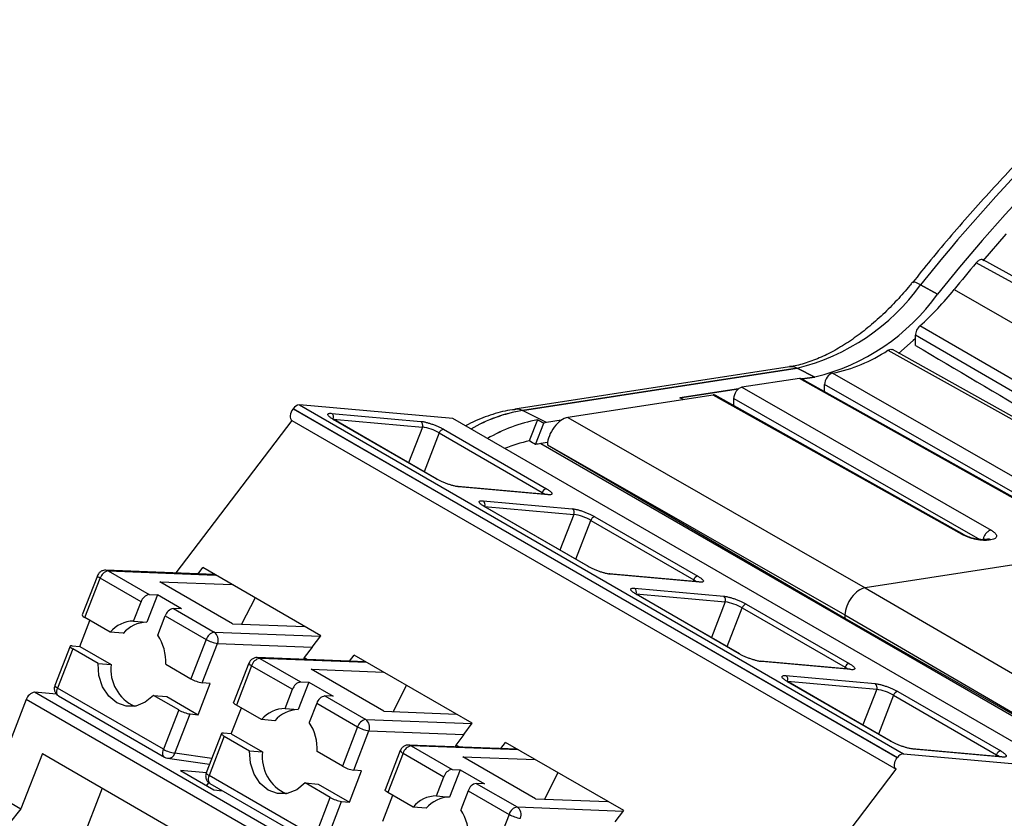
# Model space of a CAD drawing. Header units: millimetres. Extents: x 10 to 410, y 10 to 314.
# Tile 28 of 31: x 335 to 358, y 267 to 285. Entities that reach past the tile are written whole.
import ezdxf

# ---------------------------------------------------------------- set-up
doc = ezdxf.new("R2010")
doc.units = ezdxf.units.MM
doc.header["$LTSCALE"] = 1.5

msp = doc.modelspace()

# ---------------------------------------------------------------- linework, layer by layer
for p, q in [((362.822, 276.238), (356.899, 279.498)), ((355.408, 279.038), (355.406, 279.036)), ((355.408, 279.038), (355.406, 279.036)), ((355.999, 278.766), (355.602, 278.986)), ((355.602, 278.986), (355.999, 278.766)), ((356.386, 278.873), (363.462, 274.815)), ((361.405, 274.653), (355.585, 278.025)), ((361.3, 274.434), (355.481, 277.807)), ((355.481, 277.57), (355.481, 277.807)), ((354.838, 277.456), (360.758, 274.158)), ((352.541, 277.07), (346.127, 276.078)), ((352.541, 277.07), (346.127, 276.078)), ((346.307, 276.047), (352.72, 277.04)), ((352.72, 277.04), (346.307, 276.047)), ((352.72, 277.04), (353.135, 276.832)), ((353.135, 276.832), (352.72, 277.04)), ((352.772, 276.801), (351.428, 276.593)), ((358.694, 273.482), (352.772, 276.801)), ((358.744, 273.475), (352.823, 276.793)), ((352.835, 276.786), (353.135, 276.832)), ((353.135, 276.832), (352.835, 276.786)), ((359.369, 273.587), (353.547, 276.921)), ((349.984, 276.344), (351.353, 276.556)), ((351.353, 276.556), (349.984, 276.344)), ((351.428, 276.593), (357.247, 273.259)), ((353.359, 276.492), (353.359, 276.659)), ((359.104, 273.366), (353.359, 276.659)), ((350.758, 276.412), (347.364, 275.887)), ((350.063, 276.305), (349.984, 276.344)), ((356.573, 273.154), (350.758, 276.412)), ((356.623, 273.147), (350.808, 276.405)), ((351.238, 276.164), (351.238, 276.329)), ((351.238, 276.329), (356.983, 273.038)), ((340.953, 276.092), (340.95, 276.087)), ((355.057, 267.944), (340.95, 276.087)), ((340.953, 276.092), (355.06, 267.949)), ((341.1, 276.18), (355.206, 268.036)), ((344.68, 275.86), (341.1, 276.18)), ((341.853, 275.983), (343.935, 275.797)), ((358.787, 267.716), (344.68, 275.86)), ((346.866, 275.768), (346.307, 276.047)), ((346.866, 275.768), (346.307, 276.047)), ((347.364, 275.887), (354.308, 271.912)), ((340.925, 275.818), (338.215, 272.259)), ((340.925, 275.818), (355.032, 267.675)), ((341.888, 275.851), (343.97, 275.665)), ((344.295, 274.454), (341.89, 275.842)), ((344.309, 274.449), (341.905, 275.837)), ((343.97, 275.665), (343.647, 274.832)), ((346.658, 275.83), (346.467, 275.339)), ((346.61, 275.257), (346.804, 275.758)), ((346.61, 275.257), (346.804, 275.758)), ((346.658, 275.83), (346.804, 275.758)), ((346.804, 275.758), (346.658, 275.83)), ((347.209, 275.821), (346.866, 275.768)), ((347.209, 275.821), (346.866, 275.768)), ((344.366, 275.526), (344.014, 274.62)), ((344.366, 275.526), (346.77, 274.138)), ((344.462, 275.612), (346.867, 274.224)), ((346.894, 275.302), (346.732, 275.277)), ((346.732, 275.277), (360.484, 267.338)), ((346.889, 275.251), (353.833, 271.276)), ((346.889, 275.251), (346.889, 275.25)), ((346.889, 275.25), (353.83, 271.199)), ((346.878, 274.091), (344.796, 274.277)), ((346.904, 274.083), (344.822, 274.269)), ((346.756, 274.102), (346.77, 274.138)), ((345.388, 273.942), (347.47, 273.756)), ((345.423, 273.81), (347.505, 273.624)), ((347.83, 272.413), (345.426, 273.801)), ((347.845, 272.408), (345.441, 273.796)), ((347.505, 273.624), (347.182, 272.791)), ((347.998, 273.571), (350.402, 272.183)), ((347.55, 272.579), (347.901, 273.485)), ((347.901, 273.485), (350.305, 272.097)), ((360.608, 272.887), (354.308, 271.912)), ((357.167, 273.046), (357.128, 273.04)), ((357.245, 273.031), (357.206, 273.025)), ((336.384, 272.194), (336.028, 271.277)), ((339.114, 272.225), (336.578, 272.322)), ((336.637, 272.304), (337.591, 271.753)), ((336.637, 272.304), (339.142, 272.209)), ((338.734, 272.24), (338.843, 272.382)), ((341.6, 270.79), (338.843, 272.382)), ((350.414, 272.05), (348.331, 272.236)), ((350.44, 272.042), (348.358, 272.228)), ((336.092, 271.215), (336.448, 272.133)), ((337.403, 271.582), (336.448, 272.133)), ((337.842, 272.049), (339.531, 271.985)), ((339.539, 271.069), (337.842, 272.049)), ((350.305, 272.097), (350.291, 272.061)), ((337.783, 271.746), (337.535, 271.108)), ((337.591, 271.753), (337.783, 271.746)), ((338.349, 271.419), (337.783, 271.746)), ((348.924, 271.901), (351.006, 271.715)), ((348.959, 271.769), (351.041, 271.583)), ((351.366, 270.372), (348.961, 271.76)), ((351.38, 270.367), (348.976, 271.755)), ((354.308, 271.912), (361.365, 267.805)), ((337.229, 271.135), (337.403, 271.582)), ((340.065, 271.676), (339.749, 271.061)), ((351.041, 271.583), (350.718, 270.75)), ((351.533, 271.53), (353.938, 270.142)), ((338.157, 271.427), (339.112, 270.876)), ((338.349, 271.419), (338.157, 271.427)), ((351.085, 270.538), (351.437, 271.444)), ((351.437, 271.444), (353.841, 270.056)), ((353.833, 271.276), (353.83, 271.199)), ((353.833, 271.276), (360.554, 267.364)), ((335.974, 270.541), (336.209, 271.148)), ((336.681, 270.875), (336.092, 271.215)), ((337.229, 271.135), (337.535, 271.108)), ((337.795, 270.808), (337.968, 271.255)), ((337.968, 271.255), (338.923, 270.704)), ((339.539, 271.069), (341.228, 271.005)), ((353.83, 271.199), (360.549, 267.362)), ((336.988, 270.848), (336.681, 270.875)), ((339.112, 270.876), (341.594, 270.781)), ((338.923, 270.704), (338.567, 269.787)), ((338.831, 269.694), (339.187, 270.611)), ((339.187, 270.611), (341.4, 270.527)), ((341.4, 270.527), (341.6, 270.79)), ((335.745, 270.548), (335.389, 269.63)), ((335.809, 270.486), (335.453, 269.569)), ((335.79, 270.557), (335.974, 270.541)), ((336.399, 270.146), (335.809, 270.486)), ((335.974, 270.541), (336.705, 270.119)), ((341.4, 270.527), (341.213, 270.281)), ((342.27, 270.199), (342.378, 270.341)), ((345.136, 268.749), (342.378, 270.341)), ((336.399, 270.146), (336.705, 270.119)), ((337.978, 270.127), (338.567, 269.787)), ((339.919, 270.153), (339.564, 269.236)), ((342.649, 270.184), (340.114, 270.281)), ((340.172, 270.263), (341.127, 269.712)), ((342.677, 270.168), (340.172, 270.263)), ((341.213, 270.281), (341.197, 270.239)), ((341.213, 270.281), (341.292, 270.236)), ((353.949, 270.009), (351.867, 270.195)), ((353.975, 270), (351.893, 270.187)), ((339.983, 270.092), (339.628, 269.174)), ((339.983, 270.092), (340.938, 269.541)), ((341.377, 270.008), (343.066, 269.944)), ((343.074, 269.028), (341.377, 270.008)), ((353.841, 270.056), (353.827, 270.02)), ((338.732, 268.949), (339.014, 269.678)), ((339.014, 269.678), (338.831, 269.694)), ((341.319, 269.705), (341.071, 269.067)), ((341.127, 269.712), (341.319, 269.705)), ((341.319, 269.705), (341.884, 269.378)), ((352.459, 269.86), (354.541, 269.674)), ((352.494, 269.728), (354.577, 269.542)), ((354.901, 268.331), (352.497, 269.719)), ((354.916, 268.326), (352.512, 269.714)), ((349.022, 261.329), (334.915, 269.473)), ((335.429, 269.427), (334.915, 269.473)), ((337.928, 268.14), (335.453, 269.569)), ((340.765, 269.094), (340.938, 269.541)), ((343.6, 269.635), (343.285, 269.02)), ((354.577, 269.542), (354.253, 268.709)), ((355.069, 269.489), (357.473, 268.101)), ((334.722, 269.302), (333.892, 267.162)), ((348.829, 261.158), (334.722, 269.302)), ((335.476, 269.385), (337.951, 267.956)), ((338.284, 269.058), (337.695, 269.398)), ((337.695, 269.398), (338.001, 269.37)), ((338.001, 269.37), (338.732, 268.949)), ((341.504, 269.214), (341.33, 268.767)), ((341.504, 269.214), (342.458, 268.663)), ((341.693, 269.386), (342.647, 268.835)), ((341.884, 269.378), (341.693, 269.386)), ((354.972, 269.403), (354.621, 268.497)), ((354.972, 269.403), (357.377, 268.015)), ((338.284, 269.058), (337.928, 268.14)), ((338.192, 268.048), (338.548, 268.965)), ((338.548, 268.965), (338.732, 268.949)), ((339.509, 268.5), (339.745, 269.107)), ((340.217, 268.834), (339.628, 269.174)), ((340.765, 269.094), (341.071, 269.067)), ((343.074, 269.028), (344.763, 268.964)), ((340.523, 268.807), (340.217, 268.834)), ((342.647, 268.835), (345.129, 268.74)), ((344.936, 268.486), (345.136, 268.749)), ((339.281, 268.507), (338.925, 267.589)), ((339.509, 268.5), (339.326, 268.516)), ((339.509, 268.5), (340.24, 268.078)), ((342.458, 268.663), (342.102, 267.746)), ((342.366, 267.653), (342.722, 268.57)), ((342.722, 268.57), (344.936, 268.486)), ((339.345, 268.445), (338.989, 267.528)), ((339.345, 268.445), (339.934, 268.105)), ((344.936, 268.486), (344.748, 268.24)), ((345.805, 268.158), (345.914, 268.3)), ((348.671, 266.708), (345.914, 268.3)), ((335.098, 268.039), (334.599, 266.754)), ((335.098, 268.039), (347.79, 260.712)), ((339.055, 267.924), (338.192, 268.048)), ((339.934, 268.105), (340.24, 268.078)), ((342.102, 267.746), (341.513, 268.086)), ((343.455, 268.112), (343.099, 267.195)), ((343.519, 268.051), (343.163, 267.133)), ((343.519, 268.051), (344.474, 267.5)), ((346.185, 268.143), (343.649, 268.24)), ((343.708, 268.222), (344.663, 267.671)), ((346.213, 268.127), (343.708, 268.222)), ((344.748, 268.24), (344.732, 268.198)), ((344.827, 268.195), (344.748, 268.24)), ((357.485, 267.968), (355.403, 268.154)), ((357.511, 267.959), (355.429, 268.146)), ((337.952, 267.958), (337.978, 267.943)), ((337.978, 267.943), (338.023, 267.935)), ((338.022, 267.931), (339.003, 267.791)), ((344.913, 267.967), (346.602, 267.903)), ((346.61, 266.987), (344.913, 267.967)), ((355.057, 267.944), (355.06, 267.949)), ((355.206, 268.036), (358.787, 267.716)), ((357.362, 267.979), (357.377, 268.015)), ((338.928, 267.588), (338.32, 267.642)), ((338.32, 267.642), (339.098, 267.193)), ((342.267, 266.908), (342.55, 267.637)), ((342.55, 267.637), (342.366, 267.653)), ((344.854, 267.664), (344.606, 267.026)), ((344.663, 267.671), (344.854, 267.664)), ((344.854, 267.664), (345.42, 267.337)), ((347.136, 267.594), (346.82, 266.979)), ((350.124, 261.231), (355.032, 267.675)), ((338.933, 267.288), (338.988, 267.36)), ((341.464, 266.099), (338.989, 267.528)), ((341.82, 267.017), (341.23, 267.357)), ((341.23, 267.357), (341.536, 267.329)), ((344.3, 267.053), (344.474, 267.5)), ((333.892, 267.162), (334.599, 266.754)), ((336.495, 267.232), (335.983, 265.913)), ((339.011, 267.344), (341.486, 265.915)), ((339.098, 267.193), (339.305, 267.174)), ((341.536, 267.329), (342.267, 266.908)), ((343.752, 266.793), (343.163, 267.133)), ((345.039, 267.173), (344.866, 266.726)), ((345.039, 267.173), (345.994, 266.622)), ((345.228, 267.345), (346.183, 266.794)), ((345.42, 267.337), (345.228, 267.345)), ((341.464, 266.099), (341.82, 267.017)), ((341.728, 266.007), (342.083, 266.924)), ((342.083, 266.924), (342.267, 266.908)), ((343.045, 266.459), (343.28, 267.066)), ((344.3, 267.053), (344.606, 267.026)), ((346.61, 266.987), (348.299, 266.923)), ((334.599, 266.754), (333.926, 265.916)), ((344.059, 266.766), (343.752, 266.793)), ((346.183, 266.794), (348.665, 266.699)), ((348.471, 266.445), (348.671, 266.708)), ((345.994, 266.622), (345.638, 265.705))]:
    msp.add_line(p, q)
at = {"flags": 128}
for points in [[(357.602, 280.173), (357.595, 280.165), (357.054, 279.544)], [(362.985, 276.306), (360.117, 277.886), (357.064, 279.567)], [(355.602, 278.986), (355.541, 279.018), (355.489, 279.038), (355.447, 279.048), (355.419, 279.045), (355.408, 279.038)], [(355.602, 278.986), (355.541, 279.018), (355.489, 279.038), (355.447, 279.048), (355.419, 279.045), (355.408, 279.038)], [(355.481, 277.731), (355.432, 277.685), (355.083, 277.378)], [(360.865, 274.174), (357.997, 275.771), (354.943, 277.471)], [(340.95, 276.087), (340.925, 276.05), (340.905, 276.01), (340.891, 275.969), (340.884, 275.929), (340.884, 275.892), (340.891, 275.86), (340.905, 275.835), (340.925, 275.818)], [(341.89, 275.842), (341.902, 275.839), (341.905, 275.837)], [(344.295, 274.454), (344.306, 274.451), (344.309, 274.449)], [(344.822, 274.269), (344.808, 274.275), (344.796, 274.277)], [(346.77, 274.138), (346.808, 274.115), (346.834, 274.095)], [(346.904, 274.083), (346.89, 274.089), (346.878, 274.091)], [(345.426, 273.801), (345.437, 273.798), (345.441, 273.796)], [(347.83, 272.413), (347.841, 272.41), (347.845, 272.408)], [(336.448, 272.133), (336.423, 272.148), (336.403, 272.163), (336.39, 272.176), (336.384, 272.187), (336.384, 272.194)], [(348.358, 272.228), (348.343, 272.234), (348.331, 272.236)], [(350.305, 272.097), (350.343, 272.074), (350.37, 272.054)], [(350.44, 272.042), (350.425, 272.048), (350.414, 272.05)], [(348.961, 271.76), (348.973, 271.757), (348.976, 271.755)], [(335.79, 270.557), (335.769, 270.558), (335.754, 270.555), (335.746, 270.549), (335.745, 270.541), (335.751, 270.53), (335.764, 270.517), (335.784, 270.502), (335.809, 270.486)], [(351.38, 270.367), (351.377, 270.369), (351.366, 270.372)], [(337.695, 269.398), (337.5, 269.237), (337.28, 269.15), (337.051, 269.147), (336.834, 269.225), (336.647, 269.38), (336.505, 269.598), (336.42, 269.86), (336.399, 270.146)], [(351.893, 270.187), (351.879, 270.193), (351.867, 270.195)], [(353.841, 270.056), (353.879, 270.033), (353.906, 270.013)], [(353.975, 270), (353.961, 270.007), (353.949, 270.009)], [(352.497, 269.719), (352.508, 269.716), (352.512, 269.714)], [(335.476, 269.385), (335.461, 269.396), (335.448, 269.415), (335.439, 269.439), (335.434, 269.468), (335.436, 269.5), (335.442, 269.534), (335.453, 269.569)], [(339.628, 269.174), (339.602, 269.19), (339.583, 269.205), (339.57, 269.218), (339.563, 269.229), (339.564, 269.236)], [(339.326, 268.516), (339.305, 268.517), (339.29, 268.514), (339.282, 268.508), (339.281, 268.5), (339.287, 268.489), (339.3, 268.476), (339.319, 268.461), (339.345, 268.445)], [(354.901, 268.331), (354.912, 268.328), (354.916, 268.326)], [(337.951, 267.956), (337.936, 267.967), (337.922, 267.986), (337.913, 268.011), (337.909, 268.039), (337.911, 268.071), (337.917, 268.105), (337.928, 268.14)], [(341.23, 267.357), (341.036, 267.196), (340.815, 267.109), (340.587, 267.106), (340.37, 267.184), (340.183, 267.339), (340.04, 267.557), (339.955, 267.819), (339.934, 268.105)], [(355.429, 268.146), (355.414, 268.152), (355.403, 268.154)], [(355.032, 267.675), (355.012, 267.692), (354.998, 267.717), (354.991, 267.749), (354.991, 267.785), (354.998, 267.826), (355.012, 267.867), (355.032, 267.907), (355.057, 267.944)], [(357.377, 268.015), (357.414, 267.992), (357.441, 267.972)], [(357.511, 267.959), (357.497, 267.966), (357.485, 267.968)], [(338.989, 267.528), (338.964, 267.544), (338.944, 267.558), (338.931, 267.571), (338.925, 267.582), (338.925, 267.589)], [(338.989, 267.528), (338.978, 267.493), (338.971, 267.459), (338.97, 267.427), (338.974, 267.398), (338.983, 267.374), (338.997, 267.355), (339.011, 267.344)], [(343.163, 267.133), (343.138, 267.149), (343.118, 267.164), (343.105, 267.177), (343.099, 267.188), (343.099, 267.195)]]:
    msp.add_lwpolyline(points, dxfattribs=at)
for centre, radius, start, end in [((389.691, 251.686), 43.673, 129.9346, 141.3096), ((390.12, 251.44), 43.715, 129.9304, 141.3098), ((393.93, 248.57), 48.248, 140.1319, 141.0924), ((351.526, 281.916), 5.02, 283.7696, 324.3009), ((350.738, 283.409), 7.244, 311.9931, 321.2301), ((351.948, 281.678), 4.989, 283.7696, 324.3009), ((352.813, 280.522), 3.675, 281.5237, 303.4449), ((352.584, 276.778), 0.295, 62.3897, 98.2923), ((341.112, 275.993), 0.187, 93.8714, 148.0573), ((341.789, 275.895), 0.109, 336.0238, 53.9768), ((346.845, 272.644), 3.446, 98.9803, 120.3887), ((346.861, 272.597), 3.494, 99.1305, 120.2384), ((343.871, 275.709), 0.109, 336.0238, 53.9768), ((343.795, 274.534), 1.145, 60.1095, 81.2221), ((347.292, 272.343), 3.544, 100.3004, 120.605), ((347.309, 272.297), 3.592, 100.4377, 120.4676), ((347.222, 273.182), 2.61, 97.8385, 99.2109), ((347.222, 273.181), 2.611, 97.8388, 99.2108), ((344.48, 275.495), 0.119, 98.6007, 164.5265), ((347.032, 272.485), 2.909, 101.1807, 113.0932), ((347.054, 272.928), 2.371, 97.8077, 100.798), ((346.884, 274.107), 0.119, 98.6007, 164.5265), ((345.324, 273.854), 0.109, 336.0238, 53.9768), ((347.406, 273.668), 0.109, 336.0238, 53.9768), ((347.331, 272.493), 1.145, 60.1095, 81.2221), ((348.016, 273.453), 0.119, 98.6007, 164.5265), ((357.184, 272.928), 0.12, 59.3729, 98.0993), ((336.681, 272.066), 0.242, 100.4362, 164.036), ((336.573, 272.196), 0.126, 59.494, 87.8652), ((350.42, 272.066), 0.119, 98.6007, 164.5265), ((337.635, 271.515), 0.242, 100.4362, 164.036), ((348.86, 271.813), 0.109, 336.0238, 53.9768), ((350.942, 271.627), 0.109, 336.0238, 53.9768), ((350.866, 270.451), 1.145, 60.1095, 81.2221), ((351.551, 271.412), 0.119, 98.6007, 164.5265), ((336.123, 271.312), 0.101, 200.2633, 252.1043), ((338.201, 271.188), 0.242, 100.4362, 164.036), ((337.241, 270.402), 0.733, 90.954, 139.7935), ((337.548, 270.374), 0.733, 90.954, 139.7935), ((336.85, 270.19), 1.129, 356.7893, 33.2113), ((339.156, 270.637), 0.242, 100.4362, 164.036), ((338.982, 270.696), 0.222, 337.5503, 54.1202), ((339.303, 271.366), 0.763, 240.1095, 261.2221), ((337.631, 270), 0.934, 172.6926, 246.185), ((340.015, 270.188), 0.101, 200.2633, 252.1043), ((340.216, 270.025), 0.242, 100.4362, 164.036), ((340.108, 270.155), 0.126, 59.494, 87.8652), ((353.955, 270.025), 0.119, 98.6007, 164.5265), ((338.947, 270.448), 0.763, 240.1095, 261.2221), ((341.171, 269.474), 0.242, 100.4362, 164.036), ((352.395, 269.772), 0.109, 336.0238, 53.9768), ((354.477, 269.586), 0.109, 336.0238, 53.9768), ((334.951, 269.238), 0.237, 98.6007, 164.5265), ((335.484, 269.666), 0.101, 200.2633, 252.1043), ((354.402, 268.41), 1.145, 60.1095, 81.2221), ((355.087, 269.371), 0.119, 98.6007, 164.5265), ((341.737, 269.147), 0.242, 100.4362, 164.036), ((338.664, 269.719), 0.763, 240.1095, 261.2221), ((340.777, 268.361), 0.733, 90.954, 139.7935), ((341.083, 268.333), 0.733, 90.954, 139.7935), ((340.386, 268.149), 1.129, 356.7893, 33.2113), ((342.691, 268.596), 0.242, 100.4362, 164.036), ((342.517, 268.655), 0.222, 337.5503, 54.1202), ((342.839, 269.325), 0.763, 240.1095, 261.2221), ((338.308, 268.802), 0.763, 240.1095, 261.2221), ((338.035, 268.095), 0.164, 265.3503, 343.3549), ((341.166, 267.959), 0.934, 172.6926, 246.185), ((343.55, 268.147), 0.101, 200.2633, 252.1043), ((343.752, 267.984), 0.242, 100.4362, 164.036), ((343.644, 268.114), 0.126, 59.494, 87.8652), ((357.491, 267.984), 0.119, 98.6007, 164.5265), ((355.219, 267.85), 0.187, 93.8549, 148.0052), ((342.483, 268.407), 0.763, 240.1095, 261.2221), ((344.706, 267.433), 0.242, 100.4362, 164.036), ((345.272, 267.106), 0.242, 100.4362, 164.036), ((342.2, 267.678), 0.763, 240.1095, 261.2221), ((344.312, 266.32), 0.733, 90.954, 139.7935), ((344.619, 266.292), 0.733, 90.954, 139.7935), ((343.922, 266.108), 1.129, 356.7893, 33.2113), ((346.227, 266.555), 0.242, 100.4362, 164.036), ((346.053, 266.614), 0.222, 337.5503, 54.1202), ((346.374, 267.284), 0.763, 240.1095, 261.2221)]:
    msp.add_arc(centre, radius, start, end)
for centre, major_axis, ratio, start_param, end_param in [((476.925, 210.417), (429.613, -252.396), 0.007558, 4.430242, 4.444161), ((352.724, 276.619), (0.1, 0.173), 0.577351, 0.007413, 0.434535), ((351.379, 276.411), (0.1, 0.173), 0.577444, 0.434556, 2.356019), ((350.709, 276.231), (0.1, 0.173), 0.577351, 0.007413, 0.434535), ((347.242, 275.434), (0.25, 0.433), 0.577439, 0.434551, 2.303659), ((417.518, 229.713), (364.107, -208.87), 0.010268, 1.77268, 1.773079), ((354.186, 271.459), (0.25, 0.433), 0.577439, 0.434551, 2.303659)]:
    msp.add_ellipse(centre, major_axis=major_axis, ratio=ratio, start_param=start_param, end_param=end_param)
for points, knots in [([(361.419, 285.174), (361.282, 285.063), (360.781, 284.655), (359.929, 283.889), (358.867, 282.881), (357.829, 281.822), (356.82, 280.717), (356.013, 279.787), (355.554, 279.212), (355.411, 279.032)], [0, 0, 0, 0, 0.064419, 0.237262, 0.409735, 0.581702, 0.752933, 0.923025, 1, 1, 1, 1]), ([(361.419, 285.174), (361.282, 285.063), (360.781, 284.655), (359.929, 283.889), (358.867, 282.881), (357.829, 281.822), (356.82, 280.717), (356.013, 279.787), (355.554, 279.212), (355.411, 279.032)], [0, 0, 0, 0, 0.064419, 0.237261, 0.409735, 0.581702, 0.752933, 0.923025, 1, 1, 1, 1]), ([(357.063, 279.564), (357.056, 279.568), (357.037, 279.579), (356.997, 279.572), (356.947, 279.547), (356.916, 279.515), (356.899, 279.498)], [0, 0, 0, 0, 0.179795, 0.441876, 0.700555, 1, 1, 1, 1]), ([(355.406, 279.039), (355.388, 279.016), (355.275, 278.87), (355.047, 278.617), (354.72, 278.283), (354.37, 277.976), (354.008, 277.703), (353.642, 277.472), (353.278, 277.287), (352.925, 277.156), (352.678, 277.086), (352.558, 277.075), (352.543, 277.074)], [0, 0, 0, 0, 0.020657, 0.12945, 0.244926, 0.363945, 0.48524, 0.607889, 0.731423, 0.855813, 0.981497, 1, 1, 1, 1]), ([(355.406, 279.039), (355.388, 279.016), (355.275, 278.87), (355.047, 278.617), (354.72, 278.283), (354.37, 277.976), (354.008, 277.703), (353.642, 277.472), (353.278, 277.287), (352.925, 277.156), (352.678, 277.086), (352.558, 277.075), (352.543, 277.074)], [0, 0, 0, 0, 0.020657, 0.12945, 0.244926, 0.363945, 0.48524, 0.607889, 0.731423, 0.855813, 0.981497, 1, 1, 1, 1]), ([(355.585, 278.025), (355.555, 277.998), (355.528, 277.962), (355.491, 277.884), (355.481, 277.843), (355.481, 277.807)], [0, 0, 0, 0, 0.5, 0.5, 1, 1, 1, 1]), ([(354.838, 277.456), (354.854, 277.464), (354.886, 277.48), (354.923, 277.482), (354.938, 277.471), (354.942, 277.468)], [0, 0, 0, 0, 0.41079, 0.821018, 1, 1, 1, 1]), ([(353.547, 276.921), (353.504, 276.914), (353.455, 276.877), (353.382, 276.775), (353.359, 276.711), (353.359, 276.659)], [0, 0, 0, 0, 0.5, 0.5, 1, 1, 1, 1]), ([(346.307, 276.047), (346.259, 276.068), (346.199, 276.094), (346.142, 276.075), (346.13, 276.071)], [0, 0, 0, 0, 0.789772, 1, 1, 1, 1]), ([(346.307, 276.047), (346.259, 276.068), (346.199, 276.094), (346.142, 276.075), (346.13, 276.071)], [0, 0, 0, 0, 0.789772, 1, 1, 1, 1]), ([(341.89, 275.842), (341.879, 275.849), (341.856, 275.862), (341.827, 275.882), (341.798, 275.904), (341.773, 275.929), (341.76, 275.952), (341.762, 275.969), (341.779, 275.98), (341.809, 275.986), (341.838, 275.984), (341.853, 275.983)], [0, 0, 0, 0, 0.079597, 0.159223, 0.240129, 0.368602, 0.500069, 0.628543, 0.760011, 0.879282, 1, 1, 1, 1]), ([(346.13, 276.069), (346.054, 276.06), (345.826, 276.035), (345.44, 275.903), (345.13, 275.781), (344.978, 275.689), (344.976, 275.689)], [0, 0, 0, 0, 0.200323, 0.59939, 0.99659, 1, 1, 1, 1]), ([(346.13, 276.069), (346.054, 276.06), (345.826, 276.035), (345.44, 275.903), (345.13, 275.781), (344.978, 275.689), (344.976, 275.689)], [0, 0, 0, 0, 0.200323, 0.59939, 0.9965902, 1, 1, 1, 1]), ([(343.935, 275.797), (343.945, 275.796), (343.966, 275.794), (344.004, 275.787), (344.052, 275.776), (344.114, 275.759), (344.19, 275.735), (344.267, 275.706), (344.339, 275.675), (344.407, 275.643), (344.444, 275.622), (344.462, 275.612)], [0, 0, 0, 0, 0.079597, 0.159223, 0.240129, 0.368602, 0.500069, 0.628543, 0.760011, 0.879282, 1, 1, 1, 1]), ([(344.822, 274.269), (344.812, 274.27), (344.79, 274.272), (344.753, 274.279), (344.705, 274.29), (344.642, 274.307), (344.567, 274.331), (344.49, 274.36), (344.417, 274.391), (344.35, 274.423), (344.313, 274.443), (344.295, 274.454)], [0, 0, 0, 0, 0.079597, 0.159223, 0.240129, 0.368602, 0.500069, 0.628543, 0.760011, 0.879282, 1, 1, 1, 1]), ([(346.867, 274.224), (346.878, 274.217), (346.901, 274.204), (346.93, 274.184), (346.959, 274.161), (346.984, 274.137), (346.997, 274.114), (346.995, 274.096), (346.978, 274.085), (346.948, 274.08), (346.919, 274.082), (346.904, 274.083)], [0, 0, 0, 0, 0.079597, 0.159223, 0.240129, 0.368602, 0.500069, 0.628543, 0.760011, 0.879282, 1, 1, 1, 1]), ([(345.426, 273.801), (345.415, 273.808), (345.392, 273.821), (345.363, 273.841), (345.333, 273.863), (345.308, 273.888), (345.295, 273.911), (345.297, 273.928), (345.315, 273.939), (345.345, 273.945), (345.373, 273.943), (345.388, 273.942)], [0, 0, 0, 0, 0.079597, 0.159223, 0.240129, 0.368602, 0.500069, 0.628543, 0.760011, 0.879282, 1, 1, 1, 1]), ([(347.47, 273.756), (347.481, 273.755), (347.502, 273.753), (347.539, 273.746), (347.588, 273.735), (347.65, 273.718), (347.725, 273.694), (347.802, 273.665), (347.875, 273.634), (347.942, 273.602), (347.979, 273.581), (347.998, 273.571)], [0, 0, 0, 0, 0.079597, 0.159223, 0.240129, 0.368602, 0.500069, 0.628543, 0.760011, 0.879282, 1, 1, 1, 1]), ([(356.573, 273.154), (356.586, 273.155), (356.609, 273.157), (356.625, 273.144), (356.632, 273.138)], [0, 0, 0, 0, 0.578912, 1, 1, 1, 1]), ([(357.206, 273.025), (357.191, 273.023), (357.161, 273.019), (357.108, 273.018), (357.045, 273.02), (356.968, 273.028), (356.881, 273.043), (356.795, 273.064), (356.714, 273.09), (356.637, 273.121), (356.594, 273.143), (356.573, 273.154)], [0, 0, 0, 0, 0.090744, 0.18116, 0.272799, 0.398717, 0.526147, 0.643505, 0.764487, 0.882193, 1, 1, 1, 1]), ([(357.113, 273.037), (357.079, 273.035), (357.013, 273.03), (356.9, 273.047), (356.809, 273.07), (356.744, 273.091), (356.682, 273.115), (356.648, 273.132), (356.631, 273.141)], [0, 0, 0, 0, 0.2572, 0.510249, 0.634927, 0.757775, 0.87919, 1, 1, 1, 1]), ([(357.198, 273.241), (357.18, 273.228), (357.142, 273.202), (357.096, 273.137), (357.069, 273.081), (357.065, 273.051), (357.065, 273.045)], [0, 0, 0, 0, 0.304143, 0.608287, 0.91243, 1, 1, 1, 1]), ([(357.247, 273.259), (357.238, 273.257), (357.222, 273.253), (357.205, 273.245), (357.198, 273.241)], [0.8020758, 0.8020758, 0.8020758, 0.8020758, 0.9262072, 1, 1, 1, 1]), ([(357.247, 273.259), (357.26, 273.251), (357.284, 273.236), (357.315, 273.213), (357.345, 273.186), (357.369, 273.154), (357.379, 273.121), (357.372, 273.09), (357.347, 273.064), (357.306, 273.043), (357.265, 273.035), (357.245, 273.031)], [0, 0, 0, 0, 0.075463, 0.151552, 0.229552, 0.350607, 0.473844, 0.601275, 0.73308, 0.865708, 1, 1, 1, 1]), ([(357.206, 273.025), (357.187, 273.033), (357.155, 273.048), (357.124, 273.037), (357.111, 273.033)], [0, 0, 0, 0, 0.600415, 1, 1, 1, 1]), ([(348.358, 272.228), (348.347, 272.229), (348.326, 272.231), (348.289, 272.238), (348.24, 272.249), (348.178, 272.266), (348.103, 272.29), (348.025, 272.319), (347.953, 272.35), (347.886, 272.382), (347.849, 272.402), (347.83, 272.413)], [0, 0, 0, 0, 0.079597, 0.159223, 0.240129, 0.368602, 0.500069, 0.628543, 0.760011, 0.879282, 1, 1, 1, 1]), ([(336.578, 272.32), (336.575, 272.321), (336.557, 272.325), (336.514, 272.315), (336.455, 272.29), (336.406, 272.245), (336.392, 272.207), (336.387, 272.193)], [0, 0, 0, 0, 0.033083, 0.227787, 0.514187, 0.813855, 1, 1, 1, 1]), ([(350.402, 272.183), (350.413, 272.176), (350.436, 272.163), (350.465, 272.143), (350.495, 272.12), (350.52, 272.096), (350.533, 272.073), (350.531, 272.055), (350.513, 272.044), (350.483, 272.039), (350.455, 272.041), (350.44, 272.042)], [0, 0, 0, 0, 0.079597, 0.159223, 0.240129, 0.368602, 0.500069, 0.628543, 0.760011, 0.879282, 1, 1, 1, 1]), ([(348.961, 271.76), (348.95, 271.767), (348.927, 271.78), (348.898, 271.8), (348.869, 271.822), (348.844, 271.846), (348.831, 271.87), (348.833, 271.887), (348.85, 271.898), (348.88, 271.904), (348.909, 271.902), (348.924, 271.901)], [0, 0, 0, 0, 0.079597, 0.159223, 0.240129, 0.368602, 0.500069, 0.628543, 0.760011, 0.879282, 1, 1, 1, 1]), ([(351.006, 271.715), (351.016, 271.714), (351.038, 271.711), (351.075, 271.705), (351.123, 271.694), (351.186, 271.677), (351.261, 271.653), (351.338, 271.624), (351.411, 271.593), (351.478, 271.561), (351.515, 271.54), (351.533, 271.53)], [0, 0, 0, 0, 0.079597, 0.159223, 0.240129, 0.368602, 0.500069, 0.628543, 0.760011, 0.879282, 1, 1, 1, 1]), ([(351.893, 270.187), (351.883, 270.188), (351.862, 270.19), (351.824, 270.197), (351.776, 270.208), (351.714, 270.225), (351.638, 270.249), (351.561, 270.278), (351.489, 270.309), (351.421, 270.341), (351.384, 270.361), (351.366, 270.372)], [0, 0, 0, 0, 0.079597, 0.159223, 0.240129, 0.368602, 0.500069, 0.628543, 0.760011, 0.879282, 1, 1, 1, 1]), ([(340.113, 270.279), (340.11, 270.28), (340.092, 270.284), (340.049, 270.274), (339.991, 270.249), (339.942, 270.204), (339.928, 270.166), (339.923, 270.152)], [0, 0, 0, 0, 0.033085, 0.227799, 0.514214, 0.813897, 1, 1, 1, 1]), ([(353.938, 270.142), (353.949, 270.135), (353.972, 270.122), (354.001, 270.102), (354.03, 270.079), (354.055, 270.055), (354.068, 270.032), (354.066, 270.014), (354.049, 270.003), (354.019, 269.998), (353.99, 270), (353.975, 270)], [0, 0, 0, 0, 0.079597, 0.159223, 0.240129, 0.368602, 0.500069, 0.628543, 0.760011, 0.879282, 1, 1, 1, 1]), ([(352.497, 269.719), (352.486, 269.725), (352.463, 269.739), (352.434, 269.759), (352.404, 269.781), (352.379, 269.805), (352.366, 269.828), (352.368, 269.846), (352.386, 269.857), (352.416, 269.863), (352.445, 269.861), (352.459, 269.86)], [0, 0, 0, 0, 0.079597, 0.159223, 0.240129, 0.368602, 0.500069, 0.628543, 0.760011, 0.879282, 1, 1, 1, 1]), ([(354.541, 269.674), (354.552, 269.673), (354.573, 269.67), (354.61, 269.664), (354.659, 269.653), (354.721, 269.636), (354.796, 269.612), (354.874, 269.583), (354.946, 269.552), (355.013, 269.52), (355.05, 269.499), (355.069, 269.489)], [0, 0, 0, 0, 0.079597, 0.159223, 0.240129, 0.368602, 0.500069, 0.628543, 0.760011, 0.879282, 1, 1, 1, 1]), ([(335.392, 269.629), (335.388, 269.62), (335.373, 269.589), (335.374, 269.525), (335.399, 269.455), (335.438, 269.407), (335.468, 269.392), (335.477, 269.387)], [0, 0, 0, 0, 0.103253, 0.37112, 0.642378, 0.892228, 1, 1, 1, 1]), ([(355.429, 268.146), (355.418, 268.147), (355.397, 268.149), (355.36, 268.156), (355.311, 268.167), (355.249, 268.183), (355.174, 268.208), (355.097, 268.237), (355.024, 268.268), (354.957, 268.3), (354.92, 268.32), (354.901, 268.331)], [0, 0, 0, 0, 0.079597, 0.159223, 0.240129, 0.368602, 0.500069, 0.628543, 0.760011, 0.879282, 1, 1, 1, 1]), ([(343.649, 268.238), (343.646, 268.239), (343.628, 268.243), (343.585, 268.233), (343.526, 268.208), (343.477, 268.163), (343.463, 268.125), (343.458, 268.111)], [0, 0, 0, 0, 0.033085, 0.227799, 0.514214, 0.813897, 1, 1, 1, 1]), ([(357.473, 268.101), (357.485, 268.094), (357.507, 268.081), (357.536, 268.061), (357.566, 268.038), (357.591, 268.014), (357.604, 267.991), (357.602, 267.973), (357.584, 267.962), (357.555, 267.957), (357.526, 267.959), (357.511, 267.959)], [0, 0, 0, 0, 0.079597, 0.159223, 0.240129, 0.368602, 0.500069, 0.628543, 0.760011, 0.879282, 1, 1, 1, 1]), ([(338.928, 267.588), (338.924, 267.579), (338.908, 267.548), (338.91, 267.484), (338.935, 267.414), (338.973, 267.366), (339.003, 267.351), (339.012, 267.346)], [0, 0, 0, 0, 0.103201, 0.371049, 0.64229, 0.892123, 1, 1, 1, 1])]:
    msp.add_open_spline(points, degree=3, knots=knots)

doc.saveas('drawing.dxf')
